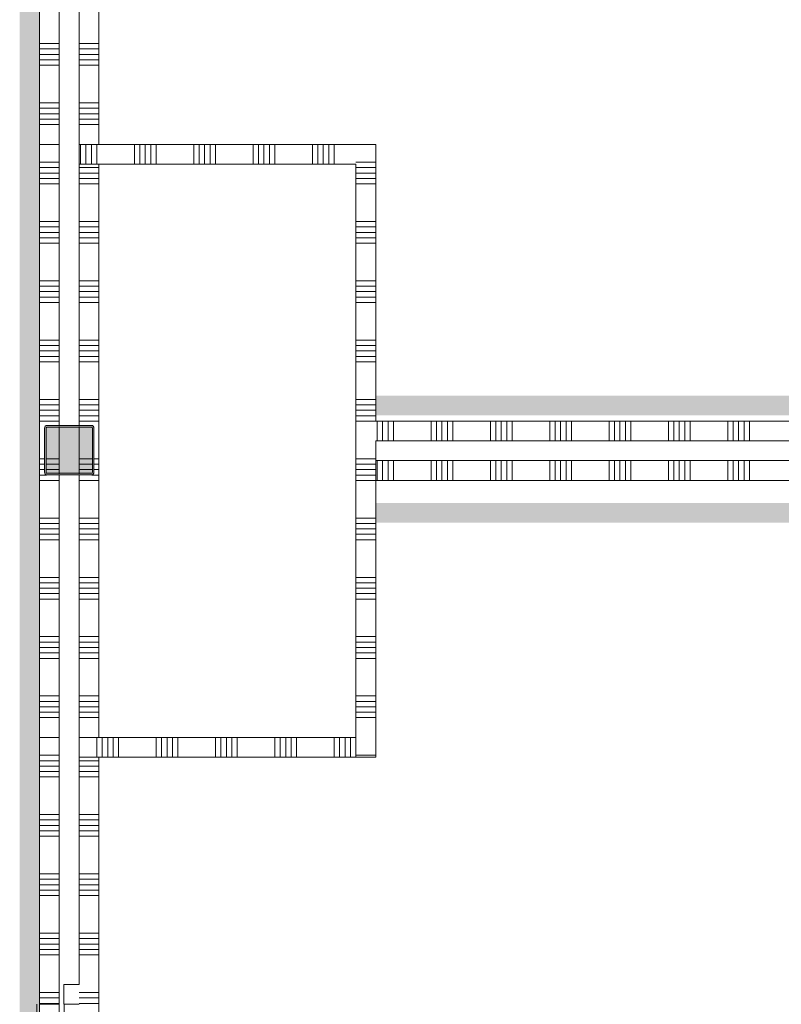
# Model space of a CAD drawing. Header units: millimetres. Extents: x -409 to 257590, y -7786 to 67330.
# Tile 181 of 210: x 89610 to 93461, y 10250 to 15231. Entities that reach past the tile are written whole.
import ezdxf

# ---------------------------------------------------------------- set-up
doc = ezdxf.new("R2010")
doc.units = ezdxf.units.MM
doc.header["$MEASUREMENT"] = 0
for name, color, linetype in [('Info Wandafwerking aanduiding', 7, 'Continuous'), ('Info Wandafwerking aanduiding Doorsnede-arcering', 7, 'Continuous'), ('New_22 NC Binnenwanden', 7, 'Continuous'), ('New_22 NC Binnenwanden Deuren', 7, 'Continuous'), ('New_22 NC Binnenwanden Doorsnede-arcering', 7, 'Continuous'), ('New_22 NC Binnenwanden Laagscheidingslijnen', 7, 'Continuous'), ('New_22 NC Binnenwanden Ramen', 7, 'Continuous'), ('New_23 Vloeren', 7, 'Continuous'), ('New_Info Wandafwerking aanduiding', 7, 'Continuous'), ('New_Info Wandafwerking aanduiding Doorsnede-arcering', 7, 'Continuous'), ('New_Z Ruimtefuncties Zone omranding', 7, 'Continuous'), ('S-COLS-____-OTLN.RVT S', 7, 'Continuous'), ('S-COLS-____-OTLN.RVT S 2D arcering', 7, 'Continuous')]:
    doc.layers.add(name, color=color, linetype=linetype)

# ---------------------------------------------------------------- blocks, each defined once
blk = doc.blocks.new('Slab_1_2', base_point=(0, 42578.3))
at = {"layer": 'New_23 Vloeren', "color": 1, "linetype": 'Continuous', "lineweight": 0, "flags": 128}
blk.add_lwpolyline([(90010, 11600), (90010, 14500), (91310, 14500), (91310, 11600)], close=True, dxfattribs=at)
blk = doc.blocks.new('*X126')
at = {"layer": 'New_22 NC Binnenwanden Doorsnede-arcering', "color": 254, "linetype": 'Continuous', "lineweight": 0, "true_color": 0xe9ebeb}
blk.add_line((91400.3, 11509.7), (91410, 11509.7), dxfattribs=at)
blk = doc.blocks.new('*X127')
at = {"layer": 'New_22 NC Binnenwanden Doorsnede-arcering', "color": 254, "linetype": 'Continuous', "lineweight": 0, "true_color": 0xe9ebeb}
for p, q in [((91310, 14482.3), (91410, 14482.3)), ((91310, 14454.9), (91410, 14454.9)), ((91310, 14427.4), (91410, 14427.4)), ((91310, 14400), (91410, 14400)), ((91310, 14209.7), (91410, 14209.7)), ((91310, 14182.3), (91410, 14182.3)), ((91310, 14154.9), (91410, 14154.9)), ((91310, 14127.4), (91410, 14127.4)), ((91310, 14100), (91410, 14100)), ((91310, 13909.7), (91410, 13909.7)), ((91310, 13882.3), (91410, 13882.3)), ((91310, 13854.9), (91410, 13854.9)), ((91310, 13827.4), (91410, 13827.4)), ((91310, 13800), (91410, 13800)), ((91310, 13609.7), (91410, 13609.7)), ((91310, 13582.3), (91410, 13582.3)), ((91310, 13554.9), (91410, 13554.9)), ((91310, 13527.4), (91410, 13527.4)), ((91310, 13500), (91410, 13500)), ((91310, 13309.7), (91410, 13309.7)), ((91310, 13282.3), (91410, 13282.3)), ((91310, 13254.9), (91410, 13254.9)), ((91310, 13227.4), (91410, 13227.4)), ((91310, 13200), (91410, 13200)), ((91310, 13009.7), (91410, 13009.7)), ((91310, 12982.3), (91410, 12982.3)), ((91310, 12954.9), (91410, 12954.9)), ((91310, 12927.4), (91410, 12927.4)), ((91310, 12900), (91410, 12900)), ((91310, 12709.7), (91410, 12709.7)), ((91310, 12682.3), (91410, 12682.3)), ((91310, 12654.9), (91410, 12654.9)), ((91310, 12627.4), (91410, 12627.4)), ((91310, 12600), (91410, 12600)), ((91310, 12409.7), (91410, 12409.7)), ((91310, 12382.3), (91410, 12382.3)), ((91310, 12354.9), (91410, 12354.9)), ((91310, 12327.4), (91410, 12327.4)), ((91310, 12300), (91410, 12300)), ((91310, 12109.7), (91410, 12109.7)), ((91310, 12082.3), (91410, 12082.3)), ((91310, 12054.9), (91410, 12054.9)), ((91310, 12027.4), (91410, 12027.4)), ((91310, 12000), (91410, 12000)), ((91310, 11809.7), (91410, 11809.7)), ((91310, 11782.3), (91410, 11782.3)), ((91310, 11754.9), (91410, 11754.9)), ((91310, 11727.4), (91410, 11727.4)), ((91310, 11700), (91410, 11700))]:
    blk.add_line(p, q, dxfattribs=at)
blk = doc.blocks.new('*X128')
at = {"layer": 'New_22 NC Binnenwanden Doorsnede-arcering', "color": 254, "linetype": 'Continuous', "lineweight": 0, "true_color": 0xe9ebeb}
blk.add_line((91319.7, 14509.7), (91410, 14509.7), dxfattribs=at)
blk = doc.blocks.new('*X129')
at = {"layer": 'New_22 NC Binnenwanden Doorsnede-arcering', "color": 254, "linetype": 'Continuous', "lineweight": 0, "true_color": 0xe9ebeb}
blk.add_line((91310, 14509.7), (91319.7, 14509.7), dxfattribs=at)
blk = doc.blocks.new('*X130')
at = {"layer": 'New_22 NC Binnenwanden Doorsnede-arcering', "color": 254, "linetype": 'Continuous', "lineweight": 0, "true_color": 0xe9ebeb}
blk.add_line((91310, 11509.7), (91400.3, 11509.7), dxfattribs=at)
blk = doc.blocks.new('Wall_15_2', base_point=(91410, 14600))
at = {"layer": 'New_22 NC Binnenwanden', "color": 8, "linetype": 'Continuous', "lineweight": 0, "true_color": 0x778488, "flags": 128}
for points in [[(91410, 14600), (91310, 14600)], [(91410, 13200), (91410, 14600)], [(91310, 14500), (91310, 11600)], [(91410, 11500), (91410, 13100)], [(91410, 11500), (91310, 11500)]]:
    blk.add_lwpolyline(points, dxfattribs=at)
at = {"layer": 'New_22 NC Binnenwanden', "color": 8, "lineweight": 0, "true_color": 0x778488}
for name in ['*X129', '*X128', '*X127', '*X130', '*X126']:
    blk.add_blockref(name, (0, 0), dxfattribs=at)
blk = doc.blocks.new('*X132')
at = {"layer": 'New_22 NC Binnenwanden Doorsnede-arcering', "color": 254, "linetype": 'Continuous', "lineweight": 0, "true_color": 0xe9ebeb}
for p, q in [((90027.4, 11600), (90027.4, 11500)), ((90054.9, 11600), (90054.9, 11500)), ((90082.3, 11600), (90082.3, 11500)), ((90109.7, 11600), (90109.7, 11500)), ((90300, 11600), (90300, 11500)), ((90327.4, 11600), (90327.4, 11500)), ((90354.9, 11600), (90354.9, 11500)), ((90382.3, 11600), (90382.3, 11500)), ((90409.7, 11600), (90409.7, 11500)), ((90600, 11600), (90600, 11500)), ((90627.4, 11600), (90627.4, 11500)), ((90654.9, 11600), (90654.9, 11500)), ((90682.3, 11600), (90682.3, 11500)), ((90709.7, 11600), (90709.7, 11500)), ((90900, 11600), (90900, 11500)), ((90927.4, 11600), (90927.4, 11500)), ((90954.9, 11600), (90954.9, 11500)), ((90982.3, 11600), (90982.3, 11500)), ((91009.7, 11600), (91009.7, 11500)), ((91200, 11600), (91200, 11500)), ((91227.4, 11600), (91227.4, 11500)), ((91254.9, 11600), (91254.9, 11500)), ((91282.3, 11600), (91282.3, 11500)), ((91309.7, 11600), (91309.7, 11500))]:
    blk.add_line(p, q, dxfattribs=at)
blk = doc.blocks.new('*X133')
at = {"layer": 'New_22 NC Binnenwanden Doorsnede-arcering', "color": 254, "linetype": 'Continuous', "lineweight": 0, "true_color": 0xe9ebeb}
blk.add_line((90000, 11600), (90000, 11500), dxfattribs=at)
blk = doc.blocks.new('Wall_16_2', base_point=(90010, 11500))
at = {"layer": 'New_22 NC Binnenwanden', "color": 8, "linetype": 'Continuous', "lineweight": 0, "true_color": 0x778488}
blk.add_line((89910, 11600), (89910, 11500), dxfattribs=at)
at = {"layer": 'New_22 NC Binnenwanden', "color": 8, "linetype": 'Continuous', "lineweight": 0, "true_color": 0x778488, "flags": 128}
for points in [[(91310, 11600), (90010, 11600)], [(90010, 11500), (91310, 11500)]]:
    blk.add_lwpolyline(points, dxfattribs=at)
at = {"layer": 'New_22 NC Binnenwanden Laagscheidingslijnen', "color": 8, "linetype": 'Continuous', "lineweight": 0, "true_color": 0x778488}
for p, q in [((90010, 11600), (89910, 11600)), ((89910, 11500), (90010, 11500))]:
    blk.add_line(p, q, dxfattribs=at)
at = {"layer": 'New_22 NC Binnenwanden', "color": 8, "lineweight": 0, "true_color": 0x778488}
for name in ['*X133', '*X132']:
    blk.add_blockref(name, (0, 0), dxfattribs=at)
blk = doc.blocks.new('*X135')
at = {"layer": 'New_22 NC Binnenwanden Doorsnede-arcering', "color": 254, "linetype": 'Continuous', "lineweight": 0, "true_color": 0xe9ebeb}
for p, q in [((90190.2, 14500), (90190.2, 14600)), ((90217.7, 14500), (90217.7, 14600)), ((90245.1, 14500), (90245.1, 14600)), ((90272.5, 14500), (90272.5, 14600)), ((90300, 14500), (90300, 14600)), ((90490.2, 14500), (90490.2, 14600)), ((90517.7, 14500), (90517.7, 14600)), ((90545.1, 14500), (90545.1, 14600)), ((90572.5, 14500), (90572.5, 14600)), ((90600, 14500), (90600, 14600)), ((90790.2, 14500), (90790.2, 14600)), ((90817.7, 14500), (90817.7, 14600)), ((90845.1, 14500), (90845.1, 14600)), ((90872.5, 14500), (90872.5, 14600)), ((90900, 14500), (90900, 14600)), ((91090.2, 14500), (91090.2, 14600)), ((91117.7, 14500), (91117.7, 14600)), ((91145.1, 14500), (91145.1, 14600)), ((91172.5, 14500), (91172.5, 14600)), ((91200, 14500), (91200, 14600))]:
    blk.add_line(p, q, dxfattribs=at)
blk = doc.blocks.new('*X136')
at = {"layer": 'New_22 NC Binnenwanden Doorsnede-arcering', "color": 254, "linetype": 'Continuous', "lineweight": 0, "true_color": 0xe9ebeb}
for p, q in [((89917.7, 14500), (89917.7, 14600)), ((89945.1, 14500), (89945.1, 14600)), ((89972.5, 14500), (89972.5, 14600)), ((90000, 14500), (90000, 14600))]:
    blk.add_line(p, q, dxfattribs=at)
blk = doc.blocks.new('Wall_17_2', base_point=(90010, 14600))
at = {"layer": 'New_22 NC Binnenwanden', "color": 8, "linetype": 'Continuous', "lineweight": 0, "true_color": 0x778488}
blk.add_line((89910, 14600), (89910, 14500), dxfattribs=at)
at = {"layer": 'New_22 NC Binnenwanden', "color": 8, "linetype": 'Continuous', "lineweight": 0, "true_color": 0x778488, "flags": 128}
for points in [[(91310, 14600), (90010, 14600)], [(90010, 14500), (91310, 14500)]]:
    blk.add_lwpolyline(points, dxfattribs=at)
at = {"layer": 'New_22 NC Binnenwanden Laagscheidingslijnen', "color": 8, "linetype": 'Continuous', "lineweight": 0, "true_color": 0x778488}
for p, q in [((90010, 14600), (89910, 14600)), ((89910, 14500), (90010, 14500))]:
    blk.add_line(p, q, dxfattribs=at)
at = {"layer": 'New_22 NC Binnenwanden', "color": 8, "lineweight": 0, "true_color": 0x778488}
for name in ['*X136', '*X135']:
    blk.add_blockref(name, (0, 0), dxfattribs=at)
blk = doc.blocks.new('*X138')
at = {"layer": 'New_22 NC Binnenwanden Doorsnede-arcering', "color": 254, "linetype": 'Continuous', "lineweight": 0, "true_color": 0xe9ebeb}
for p, q in [((91417.7, 13195.6), (91417.7, 13200)), ((91445.1, 13195.6), (91445.1, 13200)), ((91472.6, 13195.6), (91472.6, 13200)), ((91500, 13195.6), (91500, 13200)), ((91690.3, 13195.6), (91690.3, 13200)), ((91717.7, 13195.6), (91717.7, 13200)), ((91745.1, 13195.6), (91745.1, 13200)), ((91772.6, 13195.6), (91772.6, 13200)), ((91800, 13195.6), (91800, 13200)), ((91990.3, 13195.6), (91990.3, 13200)), ((92017.7, 13195.6), (92017.7, 13200)), ((92045.1, 13195.6), (92045.1, 13200)), ((92072.6, 13195.6), (92072.6, 13200)), ((92100, 13195.6), (92100, 13200)), ((92290.3, 13195.6), (92290.3, 13200)), ((92317.7, 13195.6), (92317.7, 13200)), ((92345.1, 13195.6), (92345.1, 13200)), ((92372.6, 13195.6), (92372.6, 13200)), ((92400, 13195.6), (92400, 13200)), ((92590.3, 13195.6), (92590.3, 13200)), ((92617.7, 13195.6), (92617.7, 13200)), ((92645.1, 13195.6), (92645.1, 13200)), ((92672.6, 13195.6), (92672.6, 13200)), ((92700, 13195.6), (92700, 13200)), ((92890.3, 13195.6), (92890.3, 13200)), ((92917.7, 13195.6), (92917.7, 13200)), ((92945.1, 13195.6), (92945.1, 13200)), ((92972.6, 13195.6), (92972.6, 13200)), ((93000, 13195.6), (93000, 13200)), ((93190.3, 13195.6), (93190.3, 13200)), ((93217.7, 13195.6), (93217.7, 13200)), ((93245.1, 13195.6), (93245.1, 13200)), ((93272.6, 13195.6), (93272.6, 13200)), ((93300, 13195.6), (93300, 13200)), ((91417.7, 13100), (91417.7, 13195.6)), ((91445.1, 13100), (91445.1, 13195.6)), ((91472.6, 13100), (91472.6, 13195.6)), ((91500, 13100), (91500, 13195.6)), ((91690.3, 13100), (91690.3, 13195.6)), ((91717.7, 13100), (91717.7, 13195.6)), ((91745.1, 13100), (91745.1, 13195.6)), ((91772.6, 13100), (91772.6, 13195.6)), ((91800, 13100), (91800, 13195.6)), ((91990.3, 13100), (91990.3, 13195.6)), ((92017.7, 13100), (92017.7, 13195.6)), ((92045.1, 13100), (92045.1, 13195.6)), ((92072.6, 13100), (92072.6, 13195.6)), ((92100, 13100), (92100, 13195.6)), ((92290.3, 13100), (92290.3, 13195.6)), ((92317.7, 13100), (92317.7, 13195.6)), ((92345.1, 13100), (92345.1, 13195.6)), ((92372.6, 13100), (92372.6, 13195.6)), ((92400, 13100), (92400, 13195.6)), ((92590.3, 13100), (92590.3, 13195.6)), ((92617.7, 13100), (92617.7, 13195.6)), ((92645.1, 13100), (92645.1, 13195.6)), ((92672.6, 13100), (92672.6, 13195.6)), ((92700, 13100), (92700, 13195.6)), ((92890.3, 13100), (92890.3, 13195.6)), ((92917.7, 13100), (92917.7, 13195.6)), ((92945.1, 13100), (92945.1, 13195.6)), ((92972.6, 13100), (92972.6, 13195.6)), ((93000, 13100), (93000, 13195.6)), ((93190.3, 13100), (93190.3, 13195.6)), ((93217.7, 13100), (93217.7, 13195.6)), ((93245.1, 13100), (93245.1, 13195.6)), ((93272.6, 13100), (93272.6, 13195.6)), ((93300, 13100), (93300, 13195.6))]:
    blk.add_line(p, q, dxfattribs=at)
blk = doc.blocks.new('Wall_18_2', base_point=(91410, 13200))
at = {"layer": 'New_22 NC Binnenwanden', "color": 8, "linetype": 'Continuous', "lineweight": 0, "true_color": 0x778488, "flags": 128}
for points in [[(99110, 13200), (91410, 13200)], [(91410, 13100), (98835, 13100)]]:
    blk.add_lwpolyline(points, dxfattribs=at)
at = {"layer": 'New_22 NC Binnenwanden', "color": 8, "lineweight": 0, "true_color": 0x778488}
blk.add_blockref('*X138', (0, 0), dxfattribs=at)
blk = doc.blocks.new('*X618')
at = {"layer": 'New_22 NC Binnenwanden Doorsnede-arcering', "color": 254, "linetype": 'Continuous', "lineweight": 0, "true_color": 0xe9ebeb}
for p, q in [((89710, 14509.7), (89810, 14509.7)), ((89710, 14482.3), (89810, 14482.3)), ((89710, 14454.9), (89810, 14454.9)), ((89710, 14427.4), (89810, 14427.4)), ((89710, 14400), (89810, 14400)), ((89710, 14209.7), (89810, 14209.7)), ((89710, 14182.3), (89810, 14182.3)), ((89710, 14154.9), (89810, 14154.9)), ((89710, 14127.4), (89810, 14127.4)), ((89710, 14100), (89810, 14100)), ((89710, 13909.7), (89810, 13909.7)), ((89710, 13882.3), (89810, 13882.3)), ((89710, 13854.9), (89810, 13854.9)), ((89710, 13827.4), (89810, 13827.4)), ((89710, 13800), (89810, 13800)), ((89710, 13609.7), (89810, 13609.7)), ((89710, 13582.3), (89810, 13582.3)), ((89710, 13554.9), (89810, 13554.9)), ((89710, 13527.4), (89810, 13527.4)), ((89710, 13500), (89810, 13500)), ((89710, 13309.7), (89810, 13309.7)), ((89710, 13282.3), (89810, 13282.3)), ((89710, 13254.9), (89810, 13254.9)), ((89710, 13227.4), (89810, 13227.4)), ((89710, 13200), (89810, 13200)), ((89710, 13009.7), (89735, 13009.7)), ((89710, 12982.3), (89735, 12982.3)), ((89710, 12954.9), (89735, 12954.9)), ((89710, 12927.4), (89745.1, 12927.4)), ((89710, 12900), (89810, 12900)), ((89710, 12709.7), (89810, 12709.7)), ((89710, 12682.3), (89810, 12682.3)), ((89710, 12654.9), (89810, 12654.9)), ((89710, 12627.4), (89810, 12627.4)), ((89710, 12600), (89810, 12600)), ((89710, 12409.7), (89810, 12409.7)), ((89710, 12382.3), (89810, 12382.3)), ((89710, 12354.9), (89810, 12354.9)), ((89710, 12327.4), (89810, 12327.4)), ((89710, 12300), (89810, 12300)), ((89710, 12109.7), (89810, 12109.7)), ((89710, 12082.3), (89810, 12082.3)), ((89710, 12054.9), (89810, 12054.9)), ((89710, 12027.4), (89810, 12027.4)), ((89710, 12000), (89810, 12000)), ((89710, 11809.7), (89810, 11809.7)), ((89710, 11782.3), (89810, 11782.3)), ((89710, 11754.9), (89810, 11754.9)), ((89710, 11727.4), (89810, 11727.4)), ((89710, 11700), (89810, 11700))]:
    blk.add_line(p, q, dxfattribs=at)
blk = doc.blocks.new('*X619')
at = {"layer": 'New_22 NC Binnenwanden Doorsnede-arcering', "color": 254, "linetype": 'Continuous', "lineweight": 0, "true_color": 0xe9ebeb}
for p, q in [((89743, 13009.7), (89810, 13009.7)), ((89743, 12982.3), (89810, 12982.3)), ((89743, 12954.9), (89810, 12954.9))]:
    blk.add_line(p, q, dxfattribs=at)
blk = doc.blocks.new('Wall_134_2', base_point=(89810, 14600))
at = {"layer": 'New_22 NC Binnenwanden', "color": 8, "linetype": 'Continuous', "lineweight": 0, "true_color": 0x778488, "flags": 128}
for points in [[(89710, 14600), (89710, 11600)], [(89810, 14600), (89710, 14600)], [(89810, 13175), (89810, 14600)], [(89810, 12933), (89810, 13167)], [(89810, 11600), (89810, 12925)], [(89810, 11600), (89710, 11600)]]:
    blk.add_lwpolyline(points, dxfattribs=at)
at = {"layer": 'New_22 NC Binnenwanden', "color": 8, "lineweight": 0, "true_color": 0x778488}
for name in ['*X618', '*X619']:
    blk.add_blockref(name, (0, 0), dxfattribs=at)
blk = doc.blocks.new('*X622')
at = {"layer": 'New_22 NC Binnenwanden Doorsnede-arcering', "color": 254, "linetype": 'Continuous', "lineweight": 0, "true_color": 0xe9ebeb}
blk.add_line((89710, 6409.7), (89810, 6409.7), dxfattribs=at)
blk = doc.blocks.new('*X623')
at = {"layer": 'New_22 NC Binnenwanden Doorsnede-arcering', "color": 254, "linetype": 'Continuous', "lineweight": 0, "true_color": 0xe9ebeb}
for p, q in [((89710, 9109.7), (89810, 9109.7)), ((89710, 9082.3), (89810, 9082.3)), ((89710, 9054.9), (89810, 9054.9)), ((89710, 9027.4), (89810, 9027.4)), ((89710, 9000), (89810, 9000)), ((89710, 8809.7), (89735.3, 8809.7)), ((89710, 8782.3), (89735, 8782.3)), ((89710, 8754.9), (89735, 8754.9)), ((89710, 8727.4), (89735, 8727.4)), ((89710, 8700), (89735, 8700))]:
    blk.add_line(p, q, dxfattribs=at)
blk = doc.blocks.new('*X624')
at = {"layer": 'New_22 NC Binnenwanden Doorsnede-arcering', "color": 254, "linetype": 'Continuous', "lineweight": 0, "true_color": 0xe9ebeb}
for p, q in [((89710, 11509.7), (89810, 11509.7)), ((89710, 11482.3), (89810, 11482.3)), ((89710, 11454.9), (89810, 11454.9)), ((89710, 11427.4), (89810, 11427.4)), ((89710, 11400), (89810, 11400)), ((89710, 11209.7), (89810, 11209.7)), ((89710, 11182.3), (89810, 11182.3)), ((89710, 11154.9), (89810, 11154.9)), ((89710, 11127.4), (89810, 11127.4)), ((89710, 11100), (89810, 11100)), ((89710, 10909.7), (89810, 10909.7)), ((89710, 10882.3), (89810, 10882.3)), ((89710, 10854.9), (89810, 10854.9)), ((89710, 10827.4), (89810, 10827.4)), ((89710, 10800), (89810, 10800)), ((89710, 10609.7), (89810, 10609.7)), ((89710, 10582.3), (89810, 10582.3)), ((89710, 10554.9), (89810, 10554.9)), ((89710, 10527.4), (89810, 10527.4)), ((89710, 10500), (89810, 10500)), ((89710, 10309.7), (89810, 10309.7)), ((89710, 10282.3), (89810, 10282.3)), ((89710, 10254.9), (89810, 10254.9))]:
    blk.add_line(p, q, dxfattribs=at)
blk = doc.blocks.new('*X626')
at = {"layer": 'New_22 NC Binnenwanden Doorsnede-arcering', "color": 254, "linetype": 'Continuous', "lineweight": 0, "true_color": 0xe9ebeb}
for p, q in [((89743, 8782.3), (89810, 8782.3)), ((89743.3, 8809.7), (89810, 8809.7)), ((89743, 8754.9), (89810, 8754.9)), ((89743, 8727.4), (89810, 8727.4)), ((89743, 8700), (89810, 8700))]:
    blk.add_line(p, q, dxfattribs=at)
blk = doc.blocks.new('R1 22_3')
at = {"layer": 'New_22 NC Binnenwanden Ramen', "color": 1, "linetype": 'Continuous', "lineweight": 0}
for p, q in [((-500, 0), (-433, 0)), ((-433, 0), (-433, -139)), ((-433, 0), (433, 0)), ((433, -139), (433, 0)), ((433, 0), (500, 0)), ((-433, -139), (-500, -139)), ((433, -139), (-433, -139)), ((500, -139), (433, -139))]:
    blk.add_line(p, q, dxfattribs=at)
at = {"layer": 'New_22 NC Binnenwanden Ramen', "color": 9, "linetype": 'Continuous', "lineweight": 0}
for p, q in [((-500, -14), (500, -14)), ((-500, -114), (500, -114))]:
    blk.add_line(p, q, dxfattribs=at)
at = {"layer": 'New_22 NC Binnenwanden Ramen', "color": 7, "linetype": 'Continuous', "lineweight": 0}
for p, q in [((-500, -14), (-500, -114)), ((-500, -14), (-500, -114)), ((500, -14), (500, -114)), ((500, -14), (500, -114))]:
    blk.add_line(p, q, dxfattribs=at)
blk = doc.blocks.new('D1 zl1-a 22')
at = {"layer": 'New_22 NC Binnenwanden Deuren', "color": 1, "linetype": 'Continuous', "lineweight": 0}
for p, q in [((57, 0), (-964, 273.6)), ((57, 0), (-1000, 0)), ((1000, 0), (57, 0))]:
    blk.add_line(p, q, dxfattribs=at)
at = {"layer": 'New_22 NC Binnenwanden Deuren', "color": 7, "linetype": 'Continuous', "lineweight": 0}
for p, q in [((-1000, -125), (-1000, -25)), ((-1000, -125), (-1000, -25)), ((1000, -125), (1000, -25)), ((1000, -125), (1000, -25))]:
    blk.add_line(p, q, dxfattribs=at)
at = {"layer": 'New_22 NC Binnenwanden Deuren', "color": 1, "linetype": 'Continuous', "lineweight": 0}
blk.add_arc((57, 0), 1057, 165, 180, dxfattribs=at)
blk = doc.blocks.new('D1 zl1-b 22_6')
at = {"layer": 'New_22 NC Binnenwanden Deuren', "color": 1, "linetype": 'Continuous', "lineweight": 0}
for p, q in [((950, 0), (-71, 273.6)), ((-950, 0), (-107, 0)), ((950, 0), (-107, 0))]:
    blk.add_line(p, q, dxfattribs=at)
at = {"layer": 'New_22 NC Binnenwanden Deuren', "color": 7, "linetype": 'Continuous', "lineweight": 0}
for p, q in [((-950, -125), (-950, -25)), ((-950, -125), (-950, -25)), ((950, -125), (950, -25)), ((950, -125), (950, -25))]:
    blk.add_line(p, q, dxfattribs=at)
at = {"layer": 'New_22 NC Binnenwanden Deuren', "color": 1, "linetype": 'Continuous', "lineweight": 0}
blk.add_arc((950, 0), 1057, 165, 180, dxfattribs=at)
blk = doc.blocks.new('Wall_135_2', base_point=(89810, 11600))
at = {"layer": 'New_22 NC Binnenwanden', "color": 8, "linetype": 'Continuous', "lineweight": 0, "true_color": 0x778488}
for p, q in [((89710, 10250), (89810, 10250)), ((89710, 9250), (89810, 9250)), ((89710, 8550), (89810, 8550)), ((89710, 6550), (89810, 6550)), ((89710, 6390), (89810, 6390)), ((89710, 4490), (89810, 4490))]:
    blk.add_line(p, q, dxfattribs=at)
at = {"layer": 'New_22 NC Binnenwanden', "color": 8, "linetype": 'Continuous', "lineweight": 0, "true_color": 0x778488, "flags": 128}
for points in [[(89710, 11600), (89710, 10250)], [(89810, 11600), (89710, 11600)], [(89810, 10250), (89810, 11600)], [(89710, 9250), (89710, 8550)], [(89810, 8825), (89810, 9250)], [(89810, 8583), (89810, 8817)], [(89810, 8550), (89810, 8575)], [(89710, 6550), (89710, 6390)], [(89810, 6390), (89810, 6550)], [(89710, 4490), (89710, 4450)], [(89810, 4475), (89810, 4490)], [(89810, 4450), (89810, 4467)]]:
    blk.add_lwpolyline(points, dxfattribs=at)
at = {"layer": 'New_22 NC Binnenwanden', "color": 8, "lineweight": 0, "true_color": 0x778488}
for name in ['*X624', '*X623', '*X626', '*X622']:
    blk.add_blockref(name, (0, 0), dxfattribs=at)
at = {"layer": 'New_22 NC Binnenwanden Deuren', "color": 1, "linetype": 'Continuous', "lineweight": 0, "zscale": 1000, "rotation": 270}
for name, p in [('D1 zl1-a 22', (89835, 7550)), ('D1 zl1-b 22_6', (89835, 5440))]:
    blk.add_blockref(name, p, dxfattribs=at)
at = {"layer": 'New_22 NC Binnenwanden Ramen', "color": 1, "linetype": 'Continuous', "lineweight": 0, "zscale": 1000, "rotation": 90}
blk.add_blockref('R1 22_3', (89696, 9750), dxfattribs=at)
blk = doc.blocks.new('*X761')
at = {"layer": 'New_22 NC Binnenwanden Doorsnede-arcering', "color": 254, "linetype": 'Continuous', "lineweight": 0, "true_color": 0xe9ebeb}
for p, q in [((91417.7, 12900), (91417.7, 13000)), ((91445.1, 12900), (91445.1, 13000)), ((91472.6, 12900), (91472.6, 13000)), ((91500, 12900), (91500, 13000)), ((91690.3, 12900), (91690.3, 13000)), ((91717.7, 12900), (91717.7, 13000)), ((91745.1, 12900), (91745.1, 13000)), ((91772.6, 12900), (91772.6, 13000)), ((91800, 12900), (91800, 13000)), ((91990.3, 12900), (91990.3, 13000)), ((92017.7, 12900), (92017.7, 13000)), ((92045.1, 12900), (92045.1, 13000)), ((92072.6, 12900), (92072.6, 13000)), ((92100, 12900), (92100, 13000)), ((92290.3, 12900), (92290.3, 13000)), ((92317.7, 12900), (92317.7, 13000)), ((92345.1, 12900), (92345.1, 13000)), ((92372.6, 12900), (92372.6, 13000)), ((92400, 12900), (92400, 13000)), ((92590.3, 12900), (92590.3, 13000)), ((92617.7, 12900), (92617.7, 13000)), ((92645.1, 12900), (92645.1, 13000)), ((92672.6, 12900), (92672.6, 13000)), ((92700, 12900), (92700, 13000)), ((92890.3, 12900), (92890.3, 13000)), ((92917.7, 12900), (92917.7, 13000)), ((92945.1, 12900), (92945.1, 13000)), ((92972.6, 12900), (92972.6, 13000)), ((93000, 12900), (93000, 13000)), ((93190.3, 12900), (93190.3, 13000)), ((93217.7, 12900), (93217.7, 13000)), ((93245.1, 12900), (93245.1, 13000)), ((93272.6, 12900), (93272.6, 13000)), ((93300, 12900), (93300, 13000))]:
    blk.add_line(p, q, dxfattribs=at)
blk = doc.blocks.new('Wall_166_2', base_point=(91410, 12900))
at = {"layer": 'New_22 NC Binnenwanden', "color": 8, "linetype": 'Continuous', "lineweight": 0, "true_color": 0x778488, "flags": 128}
for points in [[(98835, 13000), (91410, 13000)], [(91410, 13000), (91410, 12900)], [(91410, 12900), (99110, 12900)]]:
    blk.add_lwpolyline(points, dxfattribs=at)
at = {"layer": 'New_22 NC Binnenwanden', "color": 8, "lineweight": 0, "true_color": 0x778488}
blk.add_blockref('*X761', (0, 0), dxfattribs=at)
blk = doc.blocks.new('*X886')
at = {"layer": 'New_22 NC Binnenwanden Doorsnede-arcering', "color": 254, "linetype": 'Continuous', "lineweight": 0, "true_color": 0xe9ebeb}
for p, q in [((89710, 21327.4), (89810, 21327.4)), ((89710, 21300), (89810, 21300)), ((89710, 21109.7), (89810, 21109.7)), ((89710, 21082.3), (89810, 21082.3))]:
    blk.add_line(p, q, dxfattribs=at)
blk = doc.blocks.new('*X887')
at = {"layer": 'New_22 NC Binnenwanden Doorsnede-arcering', "color": 254, "linetype": 'Continuous', "lineweight": 0, "true_color": 0xe9ebeb}
for p, q in [((89710, 17509.7), (89735.3, 17509.7)), ((89710, 17482.3), (89735, 17482.3)), ((89710, 17454.9), (89735, 17454.9)), ((89710, 17427.4), (89735, 17427.4)), ((89710, 17400), (89735, 17400)), ((89710, 17209.7), (89810, 17209.7)), ((89710, 17182.3), (89810, 17182.3)), ((89710, 17154.9), (89810, 17154.9)), ((89710, 17127.4), (89810, 17127.4)), ((89710, 17100), (89810, 17100)), ((89710, 16909.7), (89810, 16909.7)), ((89710, 16882.3), (89810, 16882.3)), ((89710, 16854.9), (89810, 16854.9))]:
    blk.add_line(p, q, dxfattribs=at)
blk = doc.blocks.new('*X888')
at = {"layer": 'New_22 NC Binnenwanden Doorsnede-arcering', "color": 254, "linetype": 'Continuous', "lineweight": 0, "true_color": 0xe9ebeb}
for p, q in [((89710, 19609.7), (89810, 19609.7)), ((89710, 19582.3), (89810, 19582.3)), ((89710, 19554.9), (89810, 19554.9))]:
    blk.add_line(p, q, dxfattribs=at)
blk = doc.blocks.new('*X889')
at = {"layer": 'New_22 NC Binnenwanden Doorsnede-arcering', "color": 254, "linetype": 'Continuous', "lineweight": 0, "true_color": 0xe9ebeb}
for p, q in [((89710, 15709.7), (89810, 15709.7)), ((89710, 15682.3), (89810, 15682.3)), ((89710, 15654.9), (89810, 15654.9)), ((89710, 15627.4), (89810, 15627.4)), ((89710, 15600), (89810, 15600)), ((89710, 15409.7), (89810, 15409.7)), ((89710, 15382.3), (89810, 15382.3)), ((89710, 15354.9), (89810, 15354.9)), ((89710, 15327.4), (89810, 15327.4)), ((89710, 15300), (89810, 15300)), ((89710, 15109.7), (89810, 15109.7)), ((89710, 15082.3), (89810, 15082.3)), ((89710, 15054.9), (89810, 15054.9)), ((89710, 15027.4), (89810, 15027.4)), ((89710, 15000), (89810, 15000)), ((89710, 14809.7), (89810, 14809.7)), ((89710, 14782.3), (89810, 14782.3)), ((89710, 14754.9), (89810, 14754.9)), ((89710, 14727.4), (89810, 14727.4)), ((89710, 14700), (89810, 14700))]:
    blk.add_line(p, q, dxfattribs=at)
blk = doc.blocks.new('*X890')
at = {"layer": 'New_22 NC Binnenwanden Doorsnede-arcering', "color": 254, "linetype": 'Continuous', "lineweight": 0, "true_color": 0xe9ebeb}
for p, q in [((89743, 17482.3), (89810, 17482.3)), ((89743.3, 17509.7), (89810, 17509.7)), ((89743, 17454.9), (89810, 17454.9)), ((89743, 17427.4), (89810, 17427.4)), ((89743, 17400), (89810, 17400))]:
    blk.add_line(p, q, dxfattribs=at)
blk = doc.blocks.new('D1 zl1-b 22_3')
at = {"layer": 'New_22 NC Binnenwanden Deuren', "color": 1, "linetype": 'Continuous', "lineweight": 0}
for p, q in [((700, 0), (-321, 273.6)), ((-700, 0), (-357, 0)), ((700, 0), (-357, 0))]:
    blk.add_line(p, q, dxfattribs=at)
at = {"layer": 'New_22 NC Binnenwanden Deuren', "color": 7, "linetype": 'Continuous', "lineweight": 0}
for p, q in [((-700, -125), (-700, -25)), ((-700, -125), (-700, -25)), ((700, -125), (700, -25)), ((700, -125), (700, -25))]:
    blk.add_line(p, q, dxfattribs=at)
at = {"layer": 'New_22 NC Binnenwanden Deuren', "color": 1, "linetype": 'Continuous', "lineweight": 0}
blk.add_arc((700, 0), 1057, 165, 180, dxfattribs=at)
blk = doc.blocks.new('Wall_220_2', base_point=(89810, 21350))
at = {"layer": 'New_22 NC Binnenwanden', "color": 8, "linetype": 'Continuous', "lineweight": 0, "true_color": 0x778488}
for p, q in [((89710, 21060), (89810, 21060)), ((89710, 19660), (89810, 19660)), ((89710, 19540), (89810, 19540)), ((89710, 17540), (89810, 17540)), ((89710, 16850), (89810, 16850)), ((89710, 15850), (89810, 15850))]:
    blk.add_line(p, q, dxfattribs=at)
at = {"layer": 'New_22 NC Binnenwanden', "color": 8, "linetype": 'Continuous', "lineweight": 0, "true_color": 0x778488, "flags": 128}
for points in [[(89710, 21350), (89710, 21060)], [(89810, 21350), (89710, 21350)], [(89810, 21060), (89810, 21350)], [(89710, 19660), (89710, 19540)], [(89810, 19540), (89810, 19660)], [(89710, 17540), (89710, 16850)], [(89810, 17525), (89810, 17540)], [(89810, 17283), (89810, 17517)], [(89810, 16850), (89810, 17275)], [(89710, 15850), (89710, 14600)], [(89810, 14600), (89810, 15850)], [(89810, 14600), (89710, 14600)]]:
    blk.add_lwpolyline(points, dxfattribs=at)
at = {"layer": 'New_22 NC Binnenwanden', "color": 8, "lineweight": 0, "true_color": 0x778488}
for name in ['*X886', '*X888', '*X887', '*X890', '*X889']:
    blk.add_blockref(name, (0, 0), dxfattribs=at)
at = {"layer": 'New_22 NC Binnenwanden Deuren', "color": 1, "linetype": 'Continuous', "lineweight": 0, "xscale": -1, "zscale": 1000, "rotation": 270}
for name, p in [('D1 zl1-b 22_3', (89835, 20360)), ('D1 zl1-a 22', (89835, 18540))]:
    blk.add_blockref(name, p, dxfattribs=at)
at = {"layer": 'New_22 NC Binnenwanden Ramen', "color": 1, "linetype": 'Continuous', "lineweight": 0, "zscale": 1000, "rotation": 90}
blk.add_blockref('R1 22_3', (89696, 16350), dxfattribs=at)
blk = doc.blocks.new('Wall_238_2', base_point=(90010, 10250))
at = {"layer": 'New_22 NC Binnenwanden', "color": 8, "linetype": 'Continuous', "lineweight": 0, "true_color": 0x778488, "flags": 128}
for points in [[(89910, 10350), (89832.4, 10350)], [(89832.4, 10250), (89832.4, 10350)], [(89832.4, 10250), (89910, 10250)]]:
    blk.add_lwpolyline(points, dxfattribs=at)
blk = doc.blocks.new('*X1285')
at = {"layer": 'New_22 NC Binnenwanden Doorsnede-arcering', "color": 254, "linetype": 'Continuous', "lineweight": 0, "true_color": 0xe9ebeb}
for p, q in [((89910, 11482.3), (90010, 11482.3)), ((89910, 11454.9), (90010, 11454.9)), ((89910, 11427.4), (90010, 11427.4)), ((89910, 11400), (90010, 11400)), ((89910, 11209.7), (90010, 11209.7)), ((89910, 11182.3), (90010, 11182.3)), ((89910, 11154.9), (90010, 11154.9)), ((89910, 11127.4), (90010, 11127.4)), ((89910, 11100), (90010, 11100)), ((89910, 10909.7), (90010, 10909.7)), ((89910, 10882.3), (90010, 10882.3)), ((89910, 10854.9), (90010, 10854.9)), ((89910, 10827.4), (90010, 10827.4)), ((89910, 10800), (90010, 10800)), ((89910, 10609.7), (90010, 10609.7)), ((89910, 10582.3), (90010, 10582.3)), ((89910, 10554.9), (90010, 10554.9)), ((89910, 10527.4), (90010, 10527.4)), ((89910, 10500), (90010, 10500)), ((89910, 10309.7), (90010, 10309.7)), ((89910, 10282.3), (90010, 10282.3)), ((89910, 10254.9), (90010, 10254.9))]:
    blk.add_line(p, q, dxfattribs=at)
blk = doc.blocks.new('*X1288')
at = {"layer": 'New_22 NC Binnenwanden Doorsnede-arcering', "color": 254, "linetype": 'Continuous', "lineweight": 0, "true_color": 0xe9ebeb}
for p, q in [((89910, 14482.3), (90010, 14482.3)), ((89910, 14454.9), (90010, 14454.9)), ((89910, 14427.4), (90010, 14427.4)), ((89910, 14400), (90010, 14400)), ((89910, 14209.7), (90010, 14209.7)), ((89910, 14182.3), (90010, 14182.3)), ((89910, 14154.9), (90010, 14154.9)), ((89910, 14127.4), (90010, 14127.4)), ((89910, 14100), (90010, 14100)), ((89910, 13909.7), (90010, 13909.7)), ((89910, 13882.3), (90010, 13882.3)), ((89910, 13854.9), (90010, 13854.9)), ((89910, 13827.4), (90010, 13827.4)), ((89910, 13800), (90010, 13800)), ((89910, 13609.7), (90010, 13609.7)), ((89910, 13582.3), (90010, 13582.3)), ((89910, 13554.9), (90010, 13554.9)), ((89910, 13527.4), (90010, 13527.4)), ((89910, 13500), (90010, 13500)), ((89910, 13309.7), (90010, 13309.7)), ((89910, 13282.3), (90010, 13282.3)), ((89910, 13254.9), (90010, 13254.9)), ((89910, 13227.4), (90010, 13227.4)), ((89910, 13200), (90010, 13200)), ((89985, 13009.7), (90010, 13009.7)), ((89985, 12982.3), (90010, 12982.3)), ((89985, 12954.9), (90010, 12954.9)), ((89910, 12900), (90010, 12900)), ((89974.9, 12927.4), (90010, 12927.4)), ((89910, 12709.7), (90010, 12709.7)), ((89910, 12682.3), (90010, 12682.3)), ((89910, 12654.9), (90010, 12654.9)), ((89910, 12627.4), (90010, 12627.4)), ((89910, 12600), (90010, 12600)), ((89910, 12409.7), (90010, 12409.7)), ((89910, 12382.3), (90010, 12382.3)), ((89910, 12354.9), (90010, 12354.9)), ((89910, 12327.4), (90010, 12327.4)), ((89910, 12300), (90010, 12300)), ((89910, 12109.7), (90010, 12109.7)), ((89910, 12082.3), (90010, 12082.3)), ((89910, 12054.9), (90010, 12054.9)), ((89910, 12027.4), (90010, 12027.4)), ((89910, 12000), (90010, 12000)), ((89910, 11809.7), (90010, 11809.7)), ((89910, 11782.3), (90010, 11782.3)), ((89910, 11754.9), (90010, 11754.9)), ((89910, 11727.4), (90010, 11727.4)), ((89910, 11700), (90010, 11700))]:
    blk.add_line(p, q, dxfattribs=at)
blk = doc.blocks.new('*X1289')
at = {"layer": 'New_22 NC Binnenwanden Doorsnede-arcering', "color": 254, "linetype": 'Continuous', "lineweight": 0, "true_color": 0xe9ebeb}
for p, q in [((89910, 13009.7), (89977, 13009.7)), ((89910, 12982.3), (89977, 12982.3)), ((89910, 12954.9), (89977, 12954.9))]:
    blk.add_line(p, q, dxfattribs=at)
blk = doc.blocks.new('*X1291')
at = {"layer": 'New_22 NC Binnenwanden Doorsnede-arcering', "color": 254, "linetype": 'Continuous', "lineweight": 0, "true_color": 0xe9ebeb}
for p, q in [((89910, 15709.7), (90010, 15709.7)), ((89910, 15682.3), (90010, 15682.3)), ((89910, 15654.9), (90010, 15654.9)), ((89910, 15627.4), (90010, 15627.4)), ((89910, 15600), (90010, 15600)), ((89910, 15409.7), (90010, 15409.7)), ((89910, 15382.3), (90010, 15382.3)), ((89910, 15354.9), (90010, 15354.9)), ((89910, 15327.4), (90010, 15327.4)), ((89910, 15300), (90010, 15300)), ((89910, 15109.7), (90010, 15109.7)), ((89910, 15082.3), (90010, 15082.3)), ((89910, 15054.9), (90010, 15054.9)), ((89910, 15027.4), (90010, 15027.4)), ((89910, 15000), (90010, 15000)), ((89910, 14809.7), (90010, 14809.7)), ((89910, 14782.3), (90010, 14782.3)), ((89910, 14754.9), (90010, 14754.9)), ((89910, 14727.4), (90010, 14727.4)), ((89910, 14700), (90010, 14700))]:
    blk.add_line(p, q, dxfattribs=at)
blk = doc.blocks.new('Wall_300_2', base_point=(90010, 8550))
at = {"layer": 'New_22 NC Binnenwanden', "color": 8, "linetype": 'Continuous', "lineweight": 0, "true_color": 0x778488, "flags": 128}
for points in [[(90010, 14600), (90010, 15850)], [(89910, 15750), (89910, 13175)], [(90010, 11600), (90010, 14500)], [(89910, 13167), (89910, 12933)], [(89910, 12925), (89910, 10350)], [(90010, 10250), (90010, 11500)]]:
    blk.add_lwpolyline(points, dxfattribs=at)
at = {"layer": 'New_22 NC Binnenwanden Laagscheidingslijnen', "color": 8, "linetype": 'Continuous', "lineweight": 0, "true_color": 0x778488}
for p, q in [((90010, 14600), (89910, 14600)), ((89910, 14500), (90010, 14500)), ((90010, 11600), (89910, 11600)), ((89910, 11500), (90010, 11500))]:
    blk.add_line(p, q, dxfattribs=at)
at = {"layer": 'New_22 NC Binnenwanden', "color": 8, "lineweight": 0, "true_color": 0x778488}
for name in ['*X1291', '*X1288', '*X1289', '*X1285']:
    blk.add_blockref(name, (0, 0), dxfattribs=at)
blk = doc.blocks.new('Wall_361_2', base_point=(89710, 4474.7))
at = {"layer": 'Info Wandafwerking aanduiding Doorsnede-arcering', "linetype": 'Continuous', "lineweight": 0}
blk.add_hatch(color=1, dxfattribs=at).paths.add_polyline_path([(89710, 4574.7), (89710, 21250), (89610, 21250), (89610, 4574.7)])
blk = doc.blocks.new('Column 382[65]_2', base_point=(0.5, 3))
at = {"layer": 'S-COLS-____-OTLN.RVT S 2D arcering', "linetype": 'Continuous', "lineweight": 0, "true_color": 0x778488}
h = blk.add_hatch(color=8, dxfattribs=at)
h.paths.add_polyline_path([(89735.5, 12941), (89736.5, 12936), (89739.3, 12931.8), (89743.5, 12928.9), (89748.5, 12928), (89972.5, 12928), (89977.5, 12928.9), (89981.7, 12931.8), (89984.5, 12936), (89985.5, 12941), (89985.5, 13165), (89984.5, 13169.9), (89981.7, 13174.1), (89977.5, 13177), (89972.5, 13178), (89748.5, 13178), (89743.5, 13177), (89739.3, 13174.1), (89736.5, 13169.9), (89735.5, 13165)])
h.paths.add_polyline_path([(89972.5, 12936), (89748.5, 12936), (89746.6, 12936.3), (89745, 12937.4), (89743.9, 12939), (89743.5, 12941), (89743.5, 13165), (89743.9, 13166.9), (89745, 13168.5), (89746.6, 13169.6), (89748.5, 13170), (89972.5, 13170), (89974.4, 13169.6), (89976.1, 13168.5), (89977.1, 13166.9), (89977.5, 13165), (89977.5, 12941), (89977.1, 12939), (89976.1, 12937.4), (89974.4, 12936.3)], flags=0)
blk.add_hatch(color=8, dxfattribs=at).paths.add_polyline_path([(89972.5, 13170), (89748.5, 13170), (89746.6, 13169.6), (89745, 13168.5), (89743.9, 13166.9), (89743.5, 13165), (89743.5, 12941), (89743.9, 12939), (89745, 12937.4), (89746.6, 12936.3), (89748.5, 12936), (89972.5, 12936), (89974.4, 12936.3), (89976.1, 12937.4), (89977.1, 12939), (89977.5, 12941), (89977.5, 13165), (89977.1, 13166.9), (89976.1, 13168.5), (89974.4, 13169.6)])
at = {"layer": 'S-COLS-____-OTLN.RVT S', "color": 1, "linetype": 'Continuous', "lineweight": 0}
for p, q in [((89736.5, 13169.9), (89735.5, 13165)), ((89735.5, 13165), (89735.5, 12941)), ((89739.3, 13174.1), (89736.5, 13169.9)), ((89743.5, 13177), (89739.3, 13174.1)), ((89748.5, 13178), (89743.5, 13177)), ((89743.5, 13165), (89743.9, 13166.9)), ((89743.5, 12941), (89743.5, 13165)), ((89743.9, 13166.9), (89745, 13168.5)), ((89745, 13168.5), (89746.6, 13169.6)), ((89746.6, 13169.6), (89748.5, 13170)), ((89972.5, 13178), (89748.5, 13178)), ((89748.5, 13170), (89972.5, 13170)), ((89977.5, 13177), (89972.5, 13178)), ((89972.5, 13170), (89974.4, 13169.6)), ((89974.4, 13169.6), (89976.1, 13168.5)), ((89976.1, 13168.5), (89977.1, 13166.9)), ((89977.1, 13166.9), (89977.5, 13165)), ((89981.7, 13174.1), (89977.5, 13177)), ((89977.5, 13165), (89977.5, 12941)), ((89984.5, 13169.9), (89981.7, 13174.1)), ((89985.5, 13165), (89984.5, 13169.9)), ((89985.5, 12941), (89985.5, 13165)), ((89735.5, 12941), (89736.5, 12936)), ((89736.5, 12936), (89739.3, 12931.8)), ((89739.3, 12931.8), (89743.5, 12928.9)), ((89743.9, 12939), (89743.5, 12941)), ((89743.5, 12928.9), (89748.5, 12928)), ((89745, 12937.4), (89743.9, 12939)), ((89746.6, 12936.3), (89745, 12937.4)), ((89748.5, 12936), (89746.6, 12936.3)), ((89972.5, 12936), (89748.5, 12936)), ((89748.5, 12928), (89972.5, 12928)), ((89974.4, 12936.3), (89972.5, 12936)), ((89972.5, 12928), (89977.5, 12928.9)), ((89976.1, 12937.4), (89974.4, 12936.3)), ((89977.1, 12939), (89976.1, 12937.4)), ((89977.5, 12941), (89977.1, 12939)), ((89977.5, 12928.9), (89981.7, 12931.8)), ((89981.7, 12931.8), (89984.5, 12936)), ((89984.5, 12936), (89985.5, 12941))]:
    blk.add_line(p, q, dxfattribs=at)
blk = doc.blocks.new('Wall_560_2', base_point=(99110, 13278.6))
at = {"layer": 'New_Info Wandafwerking aanduiding Doorsnede-arcering', "linetype": 'Continuous', "lineweight": 0, "true_color": 0x000000}
blk.add_hatch(color=18, dxfattribs=at).paths.add_polyline_path([(99110, 13328.6), (91410, 13328.6), (91410, 13228.6), (99110, 13228.6)])
at = {"layer": 'New_Info Wandafwerking aanduiding', "color": 9, "linetype": 'Continuous', "lineweight": 0, "flags": 128}
blk.add_lwpolyline([(91410, 13228.6), (91410, 13328.6)], dxfattribs=at)
blk = doc.blocks.new('Wall_561_2', base_point=(99110, 12736.2))
at = {"layer": 'New_Info Wandafwerking aanduiding Doorsnede-arcering', "linetype": 'Continuous', "lineweight": 0, "true_color": 0x000000}
blk.add_hatch(color=18, dxfattribs=at).paths.add_polyline_path([(99110, 12786.2), (91410, 12786.2), (91410, 12686.2), (99110, 12686.2)])
at = {"layer": 'New_Info Wandafwerking aanduiding', "color": 9, "linetype": 'Continuous', "lineweight": 0, "flags": 128}
blk.add_lwpolyline([(91410, 12686.2), (91410, 12786.2)], dxfattribs=at)

msp = doc.modelspace()

# ---------------------------------------------------------------- linework, layer by layer
at = {"layer": 'New_Z Ruimtefuncties Zone omranding', "color": 41, "linetype": 'Continuous', "lineweight": 0, "true_color": 0xffeeaa, "flags": 128}
msp.add_lwpolyline([(74410.4, 15251.3), (79555, 15251.3), (79555, 15251.2, -0.414214), (80656.2, 14150), (80655, 14150), (80655, 11950, -0.414561), (79555, 10851.3), (79555, 10851.3), (74410.4, 10851.3), (74410.4, 8949.9), (87760, 8949.7), (87760, 4450), (89710, 4450), (89710, 21350), (87760, 21350), (87760, 17150), (75610, 17150), (74410.4, 17150)], format="xyb", close=True, dxfattribs=at)
at = {"layer": 'New_Z Ruimtefuncties Zone omranding', "color": 211, "linetype": 'Continuous', "lineweight": 0, "true_color": 0xffaaff, "flags": 128}
for points in [[(89810, 17550), (90010, 17550), (90010, 14600), (91410, 14600), (91410, 13200), (99110, 13200), (99110, 17525), (99110, 19550), (89810, 19550)], [(89810, 8550), (89810, 6550), (99110, 6550), (99110, 8825), (99110, 12900), (91410, 12900), (91410, 11500), (90010, 11500), (90010, 8550)]]:
    msp.add_lwpolyline(points, close=True, dxfattribs=at)

# ---------------------------------------------------------------- block references
at = {"layer": 'Info Wandafwerking aanduiding', "color": 1, "lineweight": 0}
msp.add_blockref('Wall_361_2', (89710, 4474.7), dxfattribs=at)
at = {"layer": 'New_22 NC Binnenwanden', "color": 8, "lineweight": 0, "true_color": 0x778488}
for name, p in [('Wall_220_2', (89810, 21350)), ('Wall_300_2', (90010, 8550)), ('Wall_134_2', (89810, 14600)), ('Wall_17_2', (90010, 14600)), ('Wall_15_2', (91410, 14600)), ('Wall_18_2', (91410, 13200)), ('Wall_166_2', (91410, 12900)), ('Wall_135_2', (89810, 11600)), ('Wall_16_2', (90010, 11500)), ('Wall_238_2', (90010, 10250))]:
    msp.add_blockref(name, p, dxfattribs=at)
at = {"layer": 'New_23 Vloeren', "color": 1, "linetype": 'Continuous', "lineweight": 0}
msp.add_blockref('Slab_1_2', (0, 42578.3), dxfattribs=at)
at = {"layer": 'New_Info Wandafwerking aanduiding', "color": 1, "lineweight": 0}
for name, p in [('Wall_560_2', (99110, 13278.6)), ('Wall_561_2', (99110, 12736.2))]:
    msp.add_blockref(name, p, dxfattribs=at)
at = {"layer": 'S-COLS-____-OTLN.RVT S', "color": 1, "linetype": 'Continuous', "lineweight": 0}
msp.add_blockref('Column 382[65]_2', (0.5, 3), dxfattribs=at)

doc.saveas('drawing.dxf')
